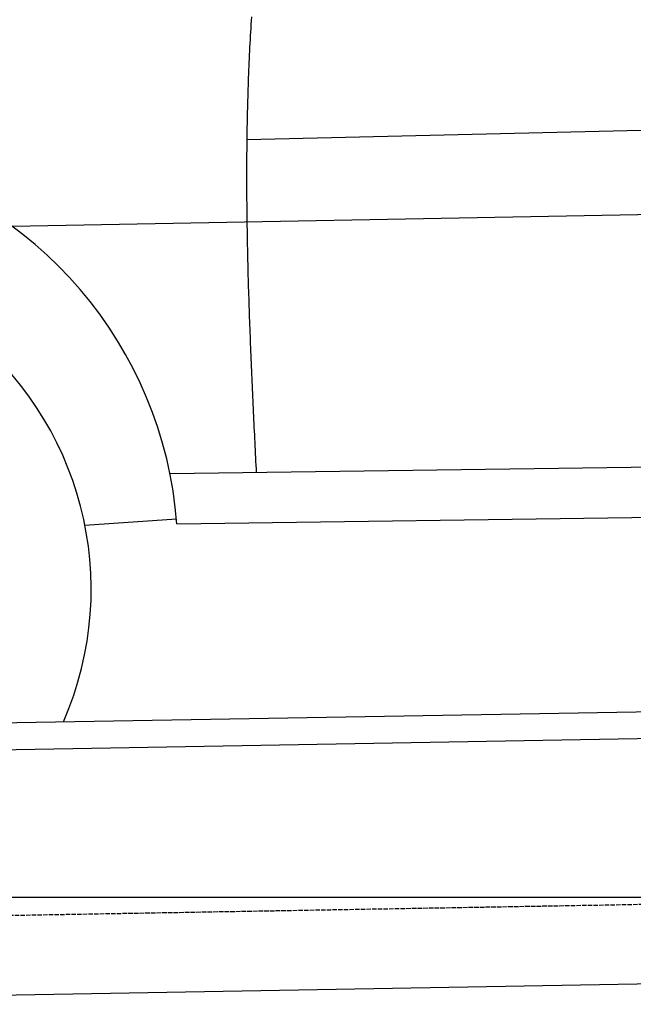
# Model space of a CAD drawing. Extents: x 562 to 7231, y 5417 to 12926.
# Tile 9 of 61: x 2393 to 3069, y 7998 to 9082. Entities that reach past the tile are written whole.
import ezdxf

# ---------------------------------------------------------------- set-up
doc = ezdxf.new("R2010")
doc.units = 0
doc.linetypes.add('GEN3', pattern=[6.25, 5, -1.25])
doc.layers.get('0').update_dxf_attribs({"linetype": 'CONTINUOUS'})
for name, color, linetype in [('3', 6, 'GEN3'), ('5', 3, 'CONTINUOUS'), ('CAR', 10, 'CONTINUOUS')]:
    doc.layers.add(name, color=color, linetype=linetype)

msp = doc.modelspace()

# ---------------------------------------------------------------- linework, layer by layer
for p, q in [((1732.775, 8297.073), (4392.087, 8343.491)), ((4387.611, 8313.408), (1732.775, 8267.068)), ((4146.361, 8039.156), (1812.775, 7998.423))]:
    msp.add_line(p, q)
at = {"layer": '3'}
msp.add_line((1175.278, 8075.309), (6230.443, 8163.547), dxfattribs=at)
at = {"layer": '5'}
msp.add_line((6272.775, 8115.902), (872.775, 8115.902), dxfattribs=at)
at = {"layer": 'CAR'}
for p, q in [((3773.689, 8976.167), (2643.263, 8949.832)), ((2384.851, 8854.749), (4447.567, 8893.011)), ((4447.567, 8608.016), (2558.63, 8582.226)), ((2566.244, 8527.076), (4386.532, 8552.143)), ((2464.895, 8525.842), (2565.78, 8532.764))]:
    msp.add_line(p, q, dxfattribs=at)
msp.add_polyline3d([(2648.32, 9084.96, 0), (2648.05, 9080.79, 0), (2647.79, 9076.62, 0), (2647.54, 9072.44, 0), (2647.29, 9068.27, 0), (2647.05, 9064.09, 0), (2646.82, 9059.91, 0), (2646.6, 9055.74, 0), (2646.39, 9051.56, 0), (2646.18, 9047.38, 0), (2645.98, 9043.2, 0), (2645.79, 9039.02, 0), (2645.6, 9034.84, 0), (2645.42, 9030.66, 0), (2645.25, 9026.47, 0), (2645.08, 9022.29, 0), (2644.93, 9018.11, 0), (2644.77, 9013.92, 0), (2644.63, 9009.74, 0), (2644.49, 9005.55, 0), (2644.36, 9001.37, 0), (2644.24, 8997.18, 0), (2644.12, 8992.99, 0), (2644.01, 8988.81, 0), (2643.9, 8984.62, 0), (2643.8, 8980.43, 0), (2643.71, 8976.24, 0), (2643.62, 8972.05, 0), (2643.54, 8967.87, 0), (2643.47, 8963.68, 0), (2643.4, 8959.49, 0), (2643.34, 8955.3, 0), (2643.28, 8951.11, 0), (2643.23, 8946.92, 0), (2643.18, 8942.73, 0), (2643.14, 8938.54, 0), (2643.11, 8934.34, 0), (2643.08, 8930.15, 0), (2643.06, 8925.96, 0), (2643.04, 8921.77, 0), (2643.03, 8917.58, 0), (2643.02, 8913.39, 0), (2643.02, 8909.2, 0), (2643.02, 8905.01, 0), (2643.03, 8900.82, 0), (2643.05, 8896.63, 0), (2643.06, 8892.43, 0), (2643.09, 8888.24, 0), (2643.12, 8884.05, 0), (2643.15, 8879.86, 0), (2643.19, 8875.67, 0), (2643.23, 8871.48, 0), (2643.27, 8867.29, 0), (2643.33, 8863.1, 0), (2643.38, 8858.91, 0), (2643.44, 8854.72, 0), (2643.51, 8850.53, 0), (2643.58, 8846.35, 0), (2643.65, 8842.16, 0), (2643.73, 8837.97, 0), (2643.81, 8833.78, 0), (2643.89, 8829.6, 0), (2643.98, 8825.41, 0), (2644.07, 8821.22, 0), (2644.17, 8817.04, 0), (2644.27, 8812.85, 0), (2644.37, 8808.67, 0), (2644.48, 8804.49, 0), (2644.59, 8800.3, 0), (2644.71, 8796.12, 0), (2644.83, 8791.94, 0), (2644.95, 8787.76, 0), (2645.07, 8783.58, 0), (2645.2, 8779.4, 0), (2645.33, 8775.22, 0), (2645.47, 8771.04, 0), (2645.6, 8766.86, 0), (2645.74, 8762.68, 0), (2645.89, 8758.51, 0), (2646.03, 8754.33, 0), (2646.18, 8750.16, 0), (2646.33, 8745.98, 0), (2646.49, 8741.81, 0), (2646.64, 8737.64, 0), (2646.8, 8733.47, 0), (2646.96, 8729.29, 0), (2647.13, 8725.12, 0), (2647.29, 8720.95, 0), (2647.46, 8716.78, 0), (2647.63, 8712.61, 0), (2647.8, 8708.44, 0), (2647.98, 8704.27, 0), (2648.16, 8700.11, 0), (2648.33, 8695.94, 0), (2648.51, 8691.77, 0), (2648.7, 8687.6, 0), (2648.88, 8683.44, 0), (2649.06, 8679.27, 0), (2649.25, 8675.11, 0), (2649.44, 8670.94, 0), (2649.63, 8666.78, 0), (2649.82, 8662.61, 0), (2650.01, 8658.45, 0), (2650.21, 8654.28, 0), (2650.4, 8650.12, 0), (2650.6, 8645.96, 0), (2650.79, 8641.79, 0), (2650.99, 8637.63, 0), (2651.19, 8633.47, 0), (2651.39, 8629.3, 0), (2651.59, 8625.14, 0), (2651.79, 8620.98, 0), (2651.99, 8616.82, 0), (2652.19, 8612.65, 0), (2652.39, 8608.49, 0), (2652.6, 8604.33, 0), (2652.8, 8600.17, 0), (2653, 8596.01, 0), (2653.21, 8591.85, 0), (2653.41, 8587.68, 0), (2653.61, 8583.52, 0)], dxfattribs=at)
for centre, radius, start, end in [((2118.747, 8493.395), 448.762, 4.304178, 149.325938), ((2108.588, 8455.066), 363.268, 336.349154, 205.650846)]:
    msp.add_arc(centre, radius, start, end, dxfattribs=at)

doc.saveas('drawing.dxf')
